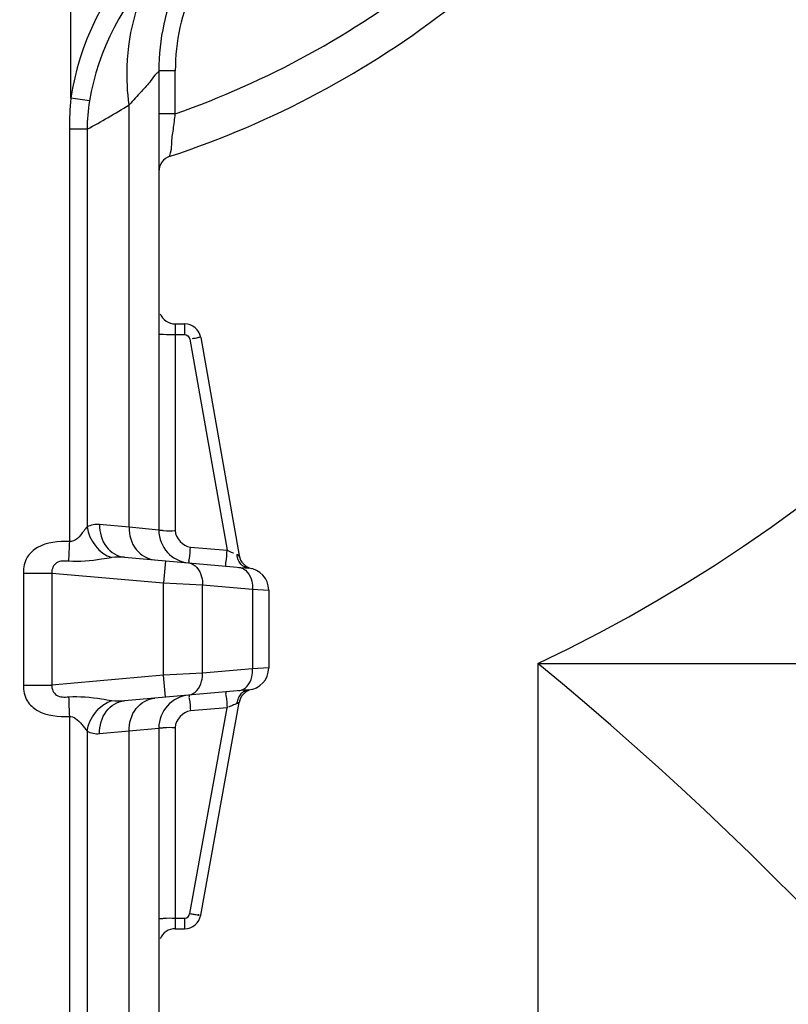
# Model space of a CAD drawing. Header units: millimetres. Extents: x 0 to 11890, y 0 to 8410.
# Tile 88 of 116: x 6829 to 6969, y 4601 to 4780. Entities that reach past the tile are written whole.
import ezdxf

# ---------------------------------------------------------------- set-up
doc = ezdxf.new("R2010")
doc.units = ezdxf.units.MM
doc.header["$LTSCALE"] = 653.95
doc.layers.get('0').update_dxf_attribs({"linetype": 'CONTINUOUS'})
for name, color, linetype in [('304103000034DXF_CONTINUOUS_LINE', 7, 'CONTINUOUS'), ('304106000066DXF_CONTINUOUS_LINE', 7, 'CONTINUOUS'), ('JISHUZIL_DXF_BALLOON', 7, 'CONTINUOUS'), ('JISHUZIL_DXF_DIMENSION', 7, 'CONTINUOUS')]:
    doc.layers.add(name, color=color, linetype=linetype)
doc.styles.get("Standard").update_dxf_attribs({"font": 'txt', "width": 0.7})
doc.dimstyles.new('DIMSTYLE_1', dxfattribs={"dimtxt": 80, "dimasz": 70, "dimexe": 1.5, "dimexo": 0, "dimgap": 2, "dimtad": 1, "dimdsep": 46, "dimtxsty": 'Standard', "dimblk": '_FILLED', "dimblk1": '_FILLED', "dimblk2": '_FILLED', "dimcen": 0.09, "dimclrt": 5, "dimazin": 2, "dimtp": 0.5, "dimtm": 0.5, "dimtfac": 1, "dimtofl": 0, "dimtmove": 0, "dimatfit": 3, "dimldrblk": '_FILLED', "dimfxl": 0, "dimtolj": 1, "dimarcsym": 0})
doc.dimstyles.new('DIMSTYLE_11', dxfattribs={"dimtxt": 80, "dimasz": 70, "dimexe": 1.5, "dimexo": 0, "dimgap": 2, "dimtad": 0, "dimtih": 1, "dimtoh": 1, "dimdsep": 46, "dimtxsty": 'Standard', "dimblk": '_FILLED', "dimblk1": '_FILLED', "dimblk2": '_FILLED', "dimcen": 0.09, "dimclrt": 5, "dimazin": 2, "dimtp": 0.5, "dimtm": 0.5, "dimtfac": 1, "dimtdec": 0, "dimtofl": 0, "dimtmove": 0, "dimatfit": 3, "dimldrblk": '_FILLED', "dimfxl": 0, "dimtolj": 1, "dimarcsym": 0})
doc.dimstyles.new('DIMSTYLE_12', dxfattribs={"dimtxt": 80, "dimasz": 70, "dimexe": 1.5, "dimexo": 0, "dimgap": 2, "dimtad": 0, "dimtih": 1, "dimtoh": 1, "dimdec": 1, "dimdsep": 46, "dimtxsty": 'Standard', "dimblk": '_FILLED', "dimblk1": '_FILLED', "dimblk2": '_FILLED', "dimcen": 0.09, "dimclrt": 5, "dimazin": 2, "dimtp": 0.5, "dimtm": 0.5, "dimtfac": 1, "dimtdec": 0, "dimtofl": 0, "dimtmove": 0, "dimatfit": 3, "dimldrblk": '_FILLED', "dimfxl": 0, "dimtolj": 1, "dimarcsym": 0})
doc.dimstyles.new('DIMSTYLE_13', dxfattribs={"dimtxt": 80, "dimasz": 70, "dimexe": 1.5, "dimexo": 0, "dimgap": 2, "dimtad": 0, "dimtih": 1, "dimtoh": 1, "dimdec": 1, "dimdsep": 46, "dimtxsty": 'Standard', "dimblk": '_FILLED', "dimblk1": '_FILLED', "dimblk2": '_FILLED', "dimcen": 0.09, "dimclrt": 5, "dimazin": 2, "dimtp": 0.8, "dimtm": 0.8, "dimtfac": 1, "dimtdec": 0, "dimtofl": 0, "dimtmove": 0, "dimatfit": 3, "dimldrblk": '_FILLED', "dimfxl": 0, "dimtolj": 1, "dimarcsym": 0})
doc.dimstyles.new('DIMSTYLE_15', dxfattribs={"dimtxt": 80, "dimasz": 70, "dimexe": 1.5, "dimexo": 0, "dimgap": 2, "dimtad": 0, "dimtih": 1, "dimtoh": 1, "dimdsep": 46, "dimtxsty": 'Standard', "dimblk": '_FILLED', "dimblk1": '_FILLED', "dimblk2": '_FILLED', "dimcen": 0.09, "dimclrt": 5, "dimazin": 2, "dimtp": 0.8, "dimtm": 0.8, "dimtfac": 1, "dimtdec": 0, "dimtofl": 0, "dimtmove": 0, "dimatfit": 3, "dimldrblk": '_FILLED', "dimfxl": 0, "dimtolj": 1, "dimarcsym": 0})
doc.dimstyles.new('DIMSTYLE_17', dxfattribs={"dimtxt": 80, "dimasz": 70, "dimexe": 1.5, "dimexo": 0, "dimgap": 2, "dimtad": 0, "dimtih": 1, "dimtoh": 1, "dimdec": 1, "dimdsep": 46, "dimtxsty": 'Standard', "dimblk": '_FILLED', "dimblk1": '_FILLED', "dimblk2": '_FILLED', "dimcen": 0.09, "dimclrt": 5, "dimazin": 2, "dimtp": 2, "dimtm": 2, "dimtfac": 1, "dimtdec": 0, "dimtofl": 0, "dimtmove": 0, "dimatfit": 3, "dimldrblk": '_FILLED', "dimfxl": 0, "dimtolj": 1, "dimarcsym": 0})
doc.dimstyles.new('DIMSTYLE_3', dxfattribs={"dimtxt": 80, "dimasz": 70, "dimexe": 1.5, "dimexo": 0, "dimgap": 2, "dimtad": 1, "dimdec": 1, "dimdsep": 46, "dimtxsty": 'Standard', "dimblk": '_FILLED', "dimblk1": '_FILLED', "dimblk2": '_FILLED', "dimcen": 0.09, "dimclrt": 5, "dimazin": 2, "dimtp": 1.2, "dimtm": 1.2, "dimtfac": 1, "dimtdec": 1, "dimtofl": 0, "dimtmove": 0, "dimatfit": 3, "dimldrblk": '_FILLED', "dimfxl": 0, "dimtolj": 1, "dimarcsym": 0})
doc.dimstyles.new('DIMSTYLE_5', dxfattribs={"dimtxt": 80, "dimasz": 70, "dimexe": 1.5, "dimexo": 0, "dimgap": 2, "dimtad": 1, "dimdec": 1, "dimdsep": 46, "dimtxsty": 'Standard', "dimblk": '_FILLED', "dimblk1": '_FILLED', "dimblk2": '_FILLED', "dimcen": 0.09, "dimclrt": 5, "dimazin": 2, "dimtp": 2, "dimtm": 2, "dimtfac": 1, "dimtdec": 1, "dimtofl": 0, "dimtmove": 0, "dimatfit": 3, "dimldrblk": '_FILLED', "dimfxl": 0, "dimtolj": 1, "dimarcsym": 0})

# ---------------------------------------------------------------- blocks, each defined once
blk = doc.blocks.new('_FILLED')
at = {"color": 0, "linetype": 'ByBlock'}
blk.add_solid([(0, 0), (-1, 0.1429), (-1, -0.1429)], dxfattribs=at)
blk = doc.blocks.new('*D4')
at = {"layer": 'JISHUZIL_DXF_DIMENSION', "color": 2, "linetype": 'Continuous', "transparency": 16777216}
for p, q in [((6963.06, 6037.35), (5675.77, 6037.35)), ((5690.77, 6037.35), (5690.77, 5208.31)), ((5690.77, 4379.27), (5690.77, 5208.31)), ((6468.09, 4379.27), (5675.77, 4379.27))]:
    blk.add_line(p, q, dxfattribs=at)
at = {"layer": 'JISHUZIL_DXF_DIMENSION', "color": 2, "linetype": 'Continuous', "transparency": 16777216, "xscale": 70, "yscale": 70, "zscale": 70}
for p, rotation in [((5690.77, 6037.35), 90), ((5690.77, 4379.27), 270)]:
    blk.add_blockref('_FILLED', p, dxfattribs=dict(at, rotation=rotation))
blk = doc.blocks.new('*D7')
at = {"layer": 'JISHUZIL_DXF_DIMENSION', "color": 2, "linetype": 'Continuous', "transparency": 16777216}
for p, q in [((6653.95, 4565.27), (6653.95, 6419.47)), ((6802.95, 5850.2), (6802.95, 6419.47)), ((6653.95, 6404.47), (6400.76, 6404.47)), ((6400.76, 6404.47), (6728.45, 6404.47)), ((6902.95, 6404.47), (6728.45, 6404.47)), ((6802.95, 6404.47), (6902.95, 6404.47))]:
    blk.add_line(p, q, dxfattribs=at)
at = {"layer": 'JISHUZIL_DXF_DIMENSION', "color": 2, "linetype": 'Continuous', "transparency": 16777216, "xscale": 70, "yscale": 70, "zscale": 70}
blk.add_blockref('_FILLED', (6653.95, 6404.47), dxfattribs=at)
at = {"layer": 'JISHUZIL_DXF_DIMENSION', "color": 2, "linetype": 'Continuous', "transparency": 16777216, "xscale": 70, "yscale": 70, "zscale": 70, "rotation": 180}
blk.add_blockref('_FILLED', (6802.95, 6404.47), dxfattribs=at)
blk = doc.blocks.new('*D9')
at = {"layer": 'JISHUZIL_DXF_DIMENSION', "color": 2, "linetype": 'Continuous', "transparency": 16777216}
for p, q in [((6802.95, 6768.93), (9376.29, 6768.93)), ((9361.29, 6768.93), (9361.29, 4998.55)), ((9361.29, 3228.17), (9361.29, 4998.55)), ((7324.9, 3228.17), (9376.29, 3228.17))]:
    blk.add_line(p, q, dxfattribs=at)
at = {"layer": 'JISHUZIL_DXF_DIMENSION', "color": 2, "linetype": 'Continuous', "transparency": 16777216, "xscale": 70, "yscale": 70, "zscale": 70}
for p, rotation in [((9361.29, 6768.93), 90), ((9361.29, 3228.17), 270)]:
    blk.add_blockref('_FILLED', p, dxfattribs=dict(at, rotation=rotation))
blk = doc.blocks.new('*D21')
at = {"layer": 'JISHUZIL_DXF_BALLOON', "color": 2, "linetype": 'Continuous', "transparency": 16777216}
for p, q in [((6922.95, 4662.49), (6922.95, 4147.45)), ((6922.95, 4147.45), (7039.37, 3948.04)), ((7039.37, 3948.04), (7039.37, 3109.27))]:
    blk.add_line(p, q, dxfattribs=at)
blk = doc.blocks.new('*D22')
at = {"layer": 'JISHUZIL_DXF_BALLOON', "color": 2, "linetype": 'Continuous', "transparency": 16777216}
for p, q in [((6792.9, 5196.8), (6792.9, 4014.94)), ((6792.9, 4014.94), (6869.23, 3897.72)), ((6869.23, 3897.72), (6869.23, 3109.27))]:
    blk.add_line(p, q, dxfattribs=at)
blk = doc.blocks.new('*D23')
at = {"layer": 'JISHUZIL_DXF_BALLOON', "color": 2, "linetype": 'Continuous', "transparency": 16777216}
blk.add_line((6922.95, 4662.49), (8860.66, 4662.49), dxfattribs=at)
blk = doc.blocks.new('*D24')
at = {"layer": 'JISHUZIL_DXF_BALLOON', "color": 2, "linetype": 'Continuous', "transparency": 16777216}
blk.add_line((6792.9, 5196.8), (8860.66, 5196.8), dxfattribs=at)
blk = doc.blocks.new('*D29')
at = {"layer": 'JISHUZIL_DXF_BALLOON', "color": 2, "linetype": 'Continuous', "transparency": 16777216}
blk.add_line((6802.95, 6768.93), (8860.66, 6768.93), dxfattribs=at)
blk = doc.blocks.new('*D36')
at = {"layer": 'JISHUZIL_DXF_BALLOON', "color": 2, "linetype": 'Continuous', "transparency": 16777216}
blk.add_line((6802.95, 4916.27), (8860.66, 4916.27), dxfattribs=at)

msp = doc.modelspace()

# ---------------------------------------------------------------- linework, layer by layer
at = {"color": 4, "linetype": 'Continuous'}
for centre, radius, start, end in [((6802.947, 4916.266), 1852.669, 305, 180), ((6802.947, 4916.266), 280.718, 295.30747, 92.05016), ((6542.505, 4198.525), 600, 273.120673, 50.648877)]:
    msp.add_arc(centre, radius, start, end, dxfattribs=at)
at = {"layer": '304103000034DXF_CONTINUOUS_LINE', "color": 9, "linetype": 'Continuous'}
for p, q in [((6837.947, 4765.289), (6837.946, 4793.663)), ((6856.947, 4770.31), (6853.947, 4770.31)), ((6856.947, 4762.47), (6856.947, 4770.31)), ((6841.326, 4764.821), (6837.947, 4765.289)), ((6848.541, 4687.308), (6848.541, 4764.102)), ((6856.947, 4762.47), (6853.947, 4762.47)), ((6840.874, 4759.676), (6837.664, 4759.676)), ((6837.664, 4759.676), (6837.664, 4684.681)), ((6840.874, 4759.675), (6840.874, 4687.334)), ((6856.947, 4724.266), (6856.947, 4686.659)), ((6858.616, 4724.266), (6858.616, 4722.336)), ((6856.947, 4722.336), (6858.616, 4722.336)), ((6859.601, 4721.509), (6866.376, 4683.085)), ((6848.541, 4687.308), (6843.159, 4687.791)), ((6853.947, 4686.764), (6848.541, 4687.308)), ((6859.685, 4683.67), (6866.376, 4683.085)), ((6866.376, 4683.085), (6866.753, 4682.919)), ((6855.153, 4681.16), (6854.805, 4677.175)), ((6829.287, 4678.953), (6834.483, 4678.953)), ((6829.287, 4678.953), (6829.287, 4658.578)), ((6834.483, 4678.953), (6854.805, 4677.175)), ((6834.483, 4678.953), (6834.483, 4658.578)), ((6854.805, 4677.175), (6861.876, 4676.804)), ((6854.805, 4660.356), (6854.805, 4677.175)), ((6861.876, 4676.804), (6871.018, 4676.004)), ((6861.876, 4660.727), (6861.876, 4676.804)), ((6871.018, 4676.004), (6873.947, 4675.851)), ((6871.018, 4676.004), (6871.018, 4661.527)), ((6871.018, 4661.527), (6861.876, 4660.727)), ((6873.947, 4661.681), (6871.018, 4661.527)), ((6854.805, 4660.356), (6834.483, 4658.578)), ((6861.876, 4660.727), (6854.805, 4660.356)), ((6855.153, 4656.371), (6854.805, 4660.356)), ((6829.287, 4658.578), (6834.483, 4658.578)), ((6859.61, 4617.018), (6866.362, 4654.445)), ((6866.362, 4654.445), (6859.685, 4653.861)), ((6837.664, 4652.851), (6837.664, 4582.003)), ((6848.541, 4650.224), (6853.947, 4650.768)), ((6856.947, 4650.872), (6856.947, 4614.266)), ((6840.874, 4650.197), (6840.874, 4582.002)), ((6843.159, 4649.74), (6848.541, 4650.224)), ((6848.541, 4574.266), (6848.541, 4650.224)), ((6856.947, 4616.196), (6858.626, 4616.196)), ((6858.626, 4616.196), (6858.626, 4614.266))]:
    msp.add_line(p, q, dxfattribs=at)
at = {"layer": '304103000034DXF_CONTINUOUS_LINE', "color": 7, "linetype": 'Continuous'}
for p, q in [((6853.947, 4770.31), (6853.947, 4686.764)), ((6856.947, 4724.266), (6858.618, 4724.266)), ((6861.57, 4721.787), (6868.559, 4682.152)), ((6847.681, 4681.814), (6870.295, 4679.835)), ((6868.651, 4681.776), (6868.559, 4682.152)), ((6870.842, 4679.749), (6870.83, 4679.752)), ((6873.947, 4675.851), (6873.947, 4661.681)), ((6870.295, 4657.696), (6847.681, 4655.718)), ((6861.578, 4616.733), (6868.552, 4655.389)), ((6853.947, 4650.768), (6853.947, 4582.894)), ((6856.947, 4614.266), (6858.626, 4614.266))]:
    msp.add_line(p, q, dxfattribs=at)
for centre, radius, start, end in [((6893.947, 4770.31), 40, 155.51378, 179.99978), ((6802.947, 4916.266), 170, 288.18817, 307.97537), ((6856.947, 4751.91), 3, 108.19, 180.00586), ((6856.947, 4727.266), 3, 202.49999, 270), ((6858.616, 4721.266), 3, 9.99804, 89.97062), ((6859.947, 4686.764), 6, 180.00012, 265.00141), ((6871.514, 4682.673), 3, 190, 257.06656), ((6869.947, 4675.851), 4, 0, 85), ((6869.947, 4661.681), 4, 275, 360), ((6871.504, 4654.856), 3, 102.85519, 169.77384), ((6859.947, 4650.768), 6, 95, 179.9998), ((6858.626, 4617.266), 3, 270, 349.77394), ((6856.947, 4611.266), 3, 90, 157.50003)]:
    msp.add_arc(centre, radius, start, end, dxfattribs=at)
at = {"layer": '304103000034DXF_CONTINUOUS_LINE', "color": 9, "linetype": 'Continuous'}
for centre, radius, start, end in [((6802.947, 4916.266), 163, 289.34692, 307.97537), ((6893.947, 4770.31), 37, 155.51407, 180), ((6894.852, 4759.612), 57.188, 174.30252, 179.93551), ((6775.607, 4881.553), 138.254, 298.16961, 301.83915), ((7007.612, 4676.051), 170.167, 177.09316, 178.30124), ((6871.649, 4682.695), 3.513, 185.80976, 190.70322), ((6870.625, 4682.09), 2.303, 226.93768, 234.34006), ((7006.935, 4661.453), 169.489, 181.69632, 182.90924), ((6870.624, 4655.436), 2.308, 125.52781, 133.00342), ((6872.909, 4641.82), 14.19, 115.20061, 116.14792), ((6877.24, 4631.53), 25.358, 111.0074, 111.91971), ((6871.634, 4654.835), 3.503, 169.09764, 173.99701)]:
    msp.add_arc(centre, radius, start, end, dxfattribs=at)
for points in [[(6850.952, 4792.379), (6844.341, 4784.854), (6839.318, 4775.211), (6837.947, 4765.289)], [(6853.878, 4789.809), (6847.648, 4782.875), (6842.774, 4774.029), (6841.327, 4764.821)], [(6841.327, 4764.821), (6841.059, 4763.12), (6840.902, 4761.397), (6840.874, 4759.675)], [(6858.616, 4722.336), (6859.045, 4722.335), (6859.526, 4721.931), (6859.601, 4721.509)], [(6843.159, 4687.791), (6842.385, 4687.861), (6841.569, 4687.68), (6840.874, 4687.334)], [(6840.875, 4687.334), (6841.23, 4684.971), (6843.086, 4682.451), (6845.371, 4681.751)], [(6856.947, 4686.659), (6856.946, 4685.308), (6858.339, 4683.788), (6859.685, 4683.67)], [(6847.681, 4681.814), (6846.914, 4681.881), (6846.133, 4681.864), (6845.371, 4681.751)], [(6870.295, 4679.835), (6869.936, 4679.867), (6869.576, 4680.008), (6869.282, 4680.219)], [(6870.295, 4657.696), (6869.936, 4657.665), (6869.576, 4657.524), (6869.283, 4657.314)], [(6840.874, 4650.197), (6841.23, 4652.56), (6843.086, 4655.08), (6845.371, 4655.78)], [(6845.371, 4655.78), (6846.133, 4655.667), (6846.913, 4655.65), (6847.68, 4655.717)], [(6859.685, 4653.861), (6858.339, 4653.744), (6856.946, 4652.224), (6856.947, 4650.872)], [(6840.874, 4650.197), (6841.57, 4649.851), (6842.385, 4649.671), (6843.159, 4649.74)], [(6858.626, 4616.196), (6859.029, 4616.196), (6859.635, 4616.608), (6859.531, 4616.997)]]:
    msp.add_open_spline(points, degree=3, dxfattribs=at)
for points, knots in [([(6848.541, 4764.102), (6848.234, 4766.416), (6847.737, 4775.254), (6850.274, 4784.374), (6853.878, 4789.808)], [0, 0, 0, 0, 0.2635513, 1, 1, 1, 1]), ([(6853.947, 4770.31), (6853.928, 4770.11), (6853.188, 4769.609), (6852.371, 4768.246), (6850.591, 4766.367), (6849.297, 4764.899), (6848.541, 4764.102)], [0, 0, 0, 0, 0.0734057, 0.2821224, 0.5999711, 1, 1, 1, 1]), ([(6856.01, 4754.76), (6855.857, 4754.608), (6856.36, 4756.252), (6856.195, 4757.147), (6856.651, 4759.854), (6856.826, 4761.528), (6856.947, 4762.47)], [0, 0, 0, 0, 0.083357, 0.3109362, 0.6333661, 1, 1, 1, 1]), ([(6853.947, 4722.44), (6853.947, 4722.363), (6854.413, 4722.453), (6855.183, 4722.254), (6856.24, 4722.336), (6856.947, 4722.336)], [0, 0, 0, 0, 0.077165, 0.2939012, 1, 1, 1, 1]), ([(6861.57, 4721.787), (6861.547, 4721.917), (6860.743, 4721.556), (6860.387, 4721.641), (6859.998, 4721.561)], [0, 0, 0, 0, 0.2502098, 1, 1, 1, 1]), ([(6840.874, 4687.334), (6840.673, 4687.09), (6839.832, 4686.049), (6838.737, 4684.55), (6837.664, 4684.681)], [0, 0, 0, 0, 0.2263694, 1, 1, 1, 1]), ([(6843.159, 4687.791), (6843.122, 4686.37), (6843.835, 4683.538), (6846.424, 4681.924), (6847.681, 4681.814)], [0, 0, 0, 0, 0.5296723, 1, 1, 1, 1]), ([(6848.541, 4687.308), (6848.51, 4685.882), (6849.283, 4683.02), (6851.922, 4681.443), (6853.208, 4681.33)], [0, 0, 0, 0, 0.5248571, 1, 1, 1, 1]), ([(6853.947, 4686.764), (6853.947, 4686.686), (6854.413, 4686.777), (6855.183, 4686.577), (6856.24, 4686.659), (6856.947, 4686.659)], [0, 0, 0, 0, 0.077165, 0.2939013, 1, 1, 1, 1]), ([(6837.664, 4684.681), (6835.695, 4684.72), (6832.664, 4684.514), (6829.655, 4681.871), (6829.287, 4679.936), (6829.287, 4678.953)], [0, 0, 0, 0, 0.5171665, 0.7420988, 1, 1, 1, 1]), ([(6859.424, 4680.787), (6859.497, 4680.78), (6859.373, 4681.245), (6859.664, 4681.956), (6859.626, 4682.988), (6859.685, 4683.67)], [0, 0, 0, 0, 0.0756264, 0.2907356, 1, 1, 1, 1]), ([(6866.115, 4680.201), (6866.187, 4680.195), (6866.064, 4680.659), (6866.355, 4681.37), (6866.316, 4682.403), (6866.376, 4683.085)], [0, 0, 0, 0, 0.0756264, 0.2907356, 1, 1, 1, 1]), ([(6866.753, 4682.919), (6866.932, 4682.84), (6867.044, 4682.831), (6867.553, 4682.545), (6867.52, 4682.617)], [0, 0, 0, 0, 0.7117214, 1, 1, 1, 1]), ([(6837.52, 4681.096), (6836.791, 4681.149), (6835.18, 4681.286), (6834.394, 4679.63), (6834.483, 4678.953)], [0, 0, 0, 0, 0.5170286, 1, 1, 1, 1]), ([(6845.371, 4681.751), (6844.758, 4681.661), (6842.169, 4681.23), (6839.523, 4680.952), (6837.52, 4681.096)], [0, 0, 0, 0, 0.2358361, 1, 1, 1, 1]), ([(6868.154, 4682.34), (6868.256, 4682.301), (6868.329, 4682.308), (6868.566, 4682.113), (6868.559, 4682.152)], [0, 0, 0, 0, 0.7300269, 1, 1, 1, 1]), ([(6868.519, 4681.112), (6868.443, 4681.255), (6868.312, 4681.559), (6868.228, 4681.879), (6868.197, 4682.043)], [0, 0, 0, 0, 0.4935921, 1, 1, 1, 1]), ([(6869.052, 4680.407), (6868.946, 4680.506), (6868.748, 4680.728), (6868.589, 4680.979), (6868.519, 4681.112)], [0, 0, 0, 0, 0.4908981, 1, 1, 1, 1]), ([(6859.396, 4680.789), (6860.538, 4680.689), (6861.818, 4678.896), (6861.897, 4677.296), (6861.876, 4676.804)], [0, 0, 0, 0, 0.6995075, 1, 1, 1, 1]), ([(6868.538, 4679.989), (6869.68, 4679.889), (6870.96, 4678.096), (6871.039, 4676.496), (6871.018, 4676.004)], [0, 0, 0, 0, 0.6995075, 1, 1, 1, 1]), ([(6868.538, 4657.542), (6869.68, 4657.642), (6870.96, 4659.435), (6871.039, 4661.035), (6871.018, 4661.527)], [0, 0, 0, 0, 0.6995075, 1, 1, 1, 1]), ([(6859.396, 4656.742), (6860.538, 4656.842), (6861.818, 4658.636), (6861.897, 4660.235), (6861.876, 4660.727)], [0, 0, 0, 0, 0.6995075, 1, 1, 1, 1]), ([(6829.287, 4658.578), (6829.287, 4657.596), (6829.654, 4655.661), (6832.662, 4653.017), (6835.694, 4652.811), (6837.664, 4652.851)], [0, 0, 0, 0, 0.2577981, 0.4825813, 1, 1, 1, 1]), ([(6834.483, 4658.578), (6834.394, 4657.904), (6835.177, 4656.25), (6836.789, 4656.383), (6837.52, 4656.436)], [0, 0, 0, 0, 0.481275, 1, 1, 1, 1]), ([(6837.52, 4656.436), (6839.523, 4656.58), (6842.169, 4656.301), (6844.758, 4655.87), (6845.371, 4655.78)], [0, 0, 0, 0, 0.7641593, 1, 1, 1, 1]), ([(6848.541, 4650.224), (6848.51, 4651.649), (6849.283, 4654.511), (6851.922, 4656.089), (6853.208, 4656.201)], [0, 0, 0, 0, 0.5248572, 1, 1, 1, 1]), ([(6859.424, 4656.745), (6859.497, 4656.751), (6859.373, 4656.287), (6859.664, 4655.576), (6859.626, 4654.543), (6859.685, 4653.861)], [0, 0, 0, 0, 0.0756265, 0.290736, 1, 1, 1, 1]), ([(6866.1, 4657.329), (6866.173, 4657.335), (6866.05, 4656.871), (6866.341, 4656.16), (6866.302, 4655.127), (6866.362, 4654.445)], [0, 0, 0, 0, 0.0756264, 0.2907356, 1, 1, 1, 1]), ([(6868.518, 4656.425), (6868.441, 4656.282), (6868.31, 4655.98), (6868.225, 4655.661), (6868.194, 4655.498)], [0, 0, 0, 0, 0.4936394, 1, 1, 1, 1]), ([(6869.05, 4657.124), (6868.944, 4657.026), (6868.747, 4656.806), (6868.588, 4656.557), (6868.518, 4656.425)], [0, 0, 0, 0, 0.4910501, 1, 1, 1, 1]), ([(6843.159, 4649.74), (6843.122, 4651.162), (6843.835, 4653.994), (6846.424, 4655.608), (6847.681, 4655.718)], [0, 0, 0, 0, 0.5296726, 1, 1, 1, 1]), ([(6867.774, 4655.054), (6867.63, 4654.996), (6867.326, 4654.869), (6867.025, 4654.734), (6866.867, 4654.66)], [0, 0, 0, 0, 0.4700526, 1, 1, 1, 1]), ([(6868.552, 4655.389), (6868.559, 4655.428), (6868.323, 4655.234), (6868.251, 4655.24), (6868.15, 4655.202)], [0, 0, 0, 0, 0.2698312, 1, 1, 1, 1]), ([(6837.664, 4652.851), (6838.048, 4652.897), (6839.481, 4652.263), (6840.212, 4651), (6840.874, 4650.197)], [0, 0, 0, 0, 0.270931, 1, 1, 1, 1]), ([(6853.947, 4650.768), (6853.947, 4650.845), (6854.413, 4650.755), (6855.183, 4650.954), (6856.24, 4650.872), (6856.947, 4650.872)], [0, 0, 0, 0, 0.077165, 0.2939012, 1, 1, 1, 1]), ([(6859.61, 4617.018), (6859.84, 4616.977), (6860.405, 4616.887), (6860.813, 4616.788), (6861.417, 4616.736), (6861.151, 4616.793), (6861.071, 4616.811)], [0, 0, 0, 0, 0.3568408, 0.8114404, 0.8752416, 1, 1, 1, 1]), ([(6853.947, 4616.091), (6853.947, 4616.168), (6854.413, 4616.078), (6855.183, 4616.278), (6856.24, 4616.196), (6856.947, 4616.196)], [0, 0, 0, 0, 0.077165, 0.2939012, 1, 1, 1, 1])]:
    msp.add_open_spline(points, degree=3, knots=knots, dxfattribs=at)
at = {"layer": '304106000066DXF_CONTINUOUS_LINE', "color": 7, "linetype": 'Continuous'}
msp.add_arc((6802.947, 4916.266), 170, 300.99594, 301.588, dxfattribs=at)

# ---------------------------------------------------------------- dimensions: what is measured, and where the dimension line sits
at = {"layer": 'JISHUZIL_DXF_BALLOON', "color": 2, "linetype": 'Continuous'}
for feature_location, offset, dtype, origin, dimstyle, picture, middle in [((6802.947, 6768.935), (2057.711, 0), 0, (6802.947, 4379.266), 'DIMSTYLE_17', '*D29', (8900.658, 6788.935)), ((6792.905, 5196.804), (2067.753, 0), 0, (6792.905, 4379.266), 'DIMSTYLE_13', '*D24', (8900.658, 5216.804)), ((6792.905, 5196.804), (76.324, -2087.53), 1, (6653.947, 5196.804), 'DIMSTYLE_12', '*D22', (6849.229, 2901.273)), ((6802.947, 4916.266), (2057.711, 0), 0, (6802.947, 4379.266), 'DIMSTYLE_15', '*D36', (8900.658, 4936.266)), ((6922.947, 4662.489), (1937.711, 0), 0, (6922.947, 4379.266), 'DIMSTYLE_12', '*D23', (8900.658, 4682.489)), ((6922.947, 4662.489), (116.426, -1553.216), 1, (6653.947, 4662.489), 'DIMSTYLE_11', '*D21', (7019.374, 2901.273))]:
    dim = msp.add_ordinate_dim(feature_location=feature_location, offset=offset, dtype=dtype, origin=origin, dimstyle=dimstyle, dxfattribs=at)
    dim.commit()
    dim.dimension.update_dxf_attribs({"geometry": picture, "text_midpoint": middle})
at = {"layer": 'JISHUZIL_DXF_DIMENSION', "color": 2, "linetype": 'Continuous'}
for base, p1, p2, angle, dimstyle, picture, middle in [((9361.286, 3228.168), (6802.947, 6768.935), (7324.902, 3228.168), 270, 'DIMSTYLE_5', '*D9', (9361.286, 4830.552)), ((6653.947, 6404.467), (6802.947, 5850.195), (6653.947, 4565.266), 180, 'DIMSTYLE_1', '*D7', (6400.761, 6404.467)), ((5690.767, 6037.35), (6468.089, 4379.266), (6963.064, 6037.35), 90, 'DIMSTYLE_3', '*D4', (5690.767, 5040.308))]:
    dim = msp.add_linear_dim(base=base, p1=p1, p2=p2, angle=angle, dimstyle=dimstyle, dxfattribs=at)
    dim.commit()
    dim.dimension.update_dxf_attribs({"geometry": picture, "text_midpoint": middle, "dimtype": 160})

doc.saveas('drawing.dxf')
